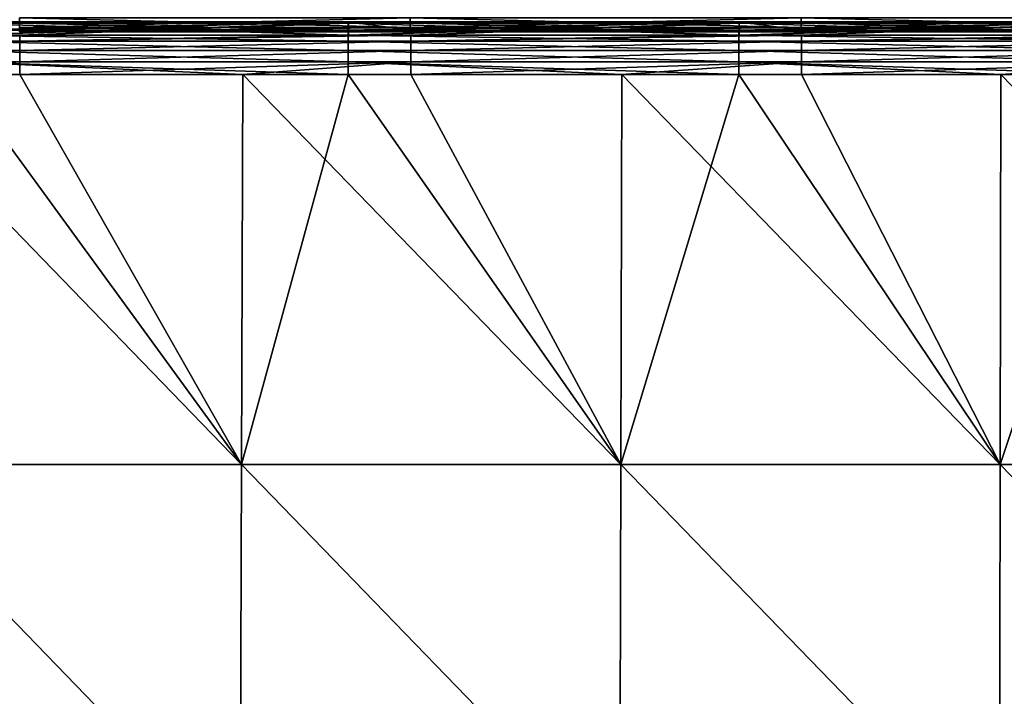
# Model space of a CAD drawing. Header units: millimetres. Extents: x -125 to 125, y -4 to 53.
# Tile 67 of 166: x -50 to -27, y 25 to 41. Entities that reach past the tile are written whole.
import ezdxf

# ---------------------------------------------------------------- set-up
doc = ezdxf.new("R2010")
doc.units = ezdxf.units.MM
doc.header["$LTSCALE"] = 65.185185
for name, color, linetype in [('203', 7, 'CONTINUOUS'), ('205', 7, 'CONTINUOUS'), ('217', 7, 'CONTINUOUS'), ('218', 7, 'CONTINUOUS'), ('219', 7, 'CONTINUOUS'), ('220', 7, 'CONTINUOUS'), ('231', 7, 'CONTINUOUS'), ('232', 7, 'CONTINUOUS')]:
    doc.layers.add(name, color=color, linetype=linetype)

msp = doc.modelspace()

# ---------------------------------------------------------------- linework, layer by layer
at = {"layer": '203', "color": 7, "linetype": 'CONTINUOUS'}
for points in [[(-53.458, 30.395, 49.735), (-44.548, 30.395, 49.735), (-53.423, 39.565, 49.655), (-53.458, 30.395, 49.735)], [(-53.423, 39.565, 49.655), (-44.548, 30.395, 49.735), (-49.754, 39.565, 49.655), (-53.423, 39.565, 49.655)], [(-49.754, 39.565, 49.655), (-44.548, 30.395, 49.735), (-44.52, 39.565, 49.655), (-49.754, 39.565, 49.655)], [(-44.548, 30.395, 49.735), (-35.638, 30.395, 49.735), (-44.52, 39.565, 49.655), (-44.548, 30.395, 49.735)], [(-44.52, 39.565, 49.655), (-35.638, 30.395, 49.735), (-40.575, 39.565, 49.655), (-44.52, 39.565, 49.655)], [(-40.575, 39.565, 49.655), (-35.638, 30.395, 49.735), (-35.616, 39.565, 49.655), (-40.575, 39.565, 49.655)], [(-35.638, 30.395, 49.735), (-26.729, 30.395, 49.735), (-35.616, 39.565, 49.655), (-35.638, 30.395, 49.735)], [(-35.616, 39.565, 49.655), (-26.729, 30.395, 49.735), (-31.395, 39.565, 49.655), (-35.616, 39.565, 49.655)], [(-31.395, 39.565, 49.655), (-26.729, 30.395, 49.735), (-26.712, 39.565, 49.655), (-31.395, 39.565, 49.655)], [(-26.729, 30.395, 49.735), (-17.819, 30.395, 49.735), (-26.712, 39.565, 49.655), (-26.729, 30.395, 49.735)], [(-26.712, 39.565, 49.655), (-17.819, 30.395, 49.735), (-22.215, 39.565, 49.655), (-26.712, 39.565, 49.655)], [(-53.458, 30.395, 49.735), (-53.492, 21.215, 49.815), (-44.577, 21.215, 49.815), (-53.458, 30.395, 49.735)], [(-44.548, 30.395, 49.735), (-53.458, 30.395, 49.735), (-44.577, 21.215, 49.815), (-44.548, 30.395, 49.735)], [(-44.548, 30.395, 49.735), (-44.577, 21.215, 49.815), (-35.661, 21.215, 49.815), (-44.548, 30.395, 49.735)], [(-35.638, 30.395, 49.735), (-44.548, 30.395, 49.735), (-35.661, 21.215, 49.815), (-35.638, 30.395, 49.735)], [(-35.638, 30.395, 49.735), (-35.661, 21.215, 49.815), (-26.746, 21.215, 49.815), (-35.638, 30.395, 49.735)], [(-26.729, 30.395, 49.735), (-35.638, 30.395, 49.735), (-26.746, 21.215, 49.815), (-26.729, 30.395, 49.735)], [(-26.729, 30.395, 49.735), (-26.746, 21.215, 49.815), (-17.831, 21.215, 49.815), (-26.729, 30.395, 49.735)], [(-17.819, 30.395, 49.735), (-26.729, 30.395, 49.735), (-17.831, 21.215, 49.815), (-17.819, 30.395, 49.735)]]:
    msp.add_3dface(points, dxfattribs=at)
at = {"layer": '205', "color": 7, "linetype": 'CONTINUOUS'}
for points in [[(-44.548, 30.395, -49.735), (-53.458, 30.395, -49.735), (-51.225, 39.565, -49.655), (-44.548, 30.395, -49.735)], [(-44.52, 39.565, -49.655), (-44.548, 30.395, -49.735), (-51.225, 39.565, -49.655), (-44.52, 39.565, -49.655)], [(-35.638, 30.395, -49.735), (-44.548, 30.395, -49.735), (-42.045, 39.565, -49.655), (-35.638, 30.395, -49.735)], [(-42.045, 39.565, -49.655), (-44.548, 30.395, -49.735), (-44.52, 39.565, -49.655), (-42.045, 39.565, -49.655)], [(-35.616, 39.565, -49.655), (-35.638, 30.395, -49.735), (-42.045, 39.565, -49.655), (-35.616, 39.565, -49.655)], [(-26.729, 30.395, -49.735), (-35.638, 30.395, -49.735), (-32.865, 39.565, -49.655), (-26.729, 30.395, -49.735)], [(-32.865, 39.565, -49.655), (-35.638, 30.395, -49.735), (-35.616, 39.565, -49.655), (-32.865, 39.565, -49.655)], [(-26.712, 39.565, -49.655), (-26.729, 30.395, -49.735), (-32.865, 39.565, -49.655), (-26.712, 39.565, -49.655)], [(-23.685, 39.565, -49.655), (-26.729, 30.395, -49.735), (-26.712, 39.565, -49.655), (-23.685, 39.565, -49.655)], [(-17.819, 30.395, -49.735), (-26.729, 30.395, -49.735), (-23.685, 39.565, -49.655), (-17.819, 30.395, -49.735)], [(-53.458, 30.395, -49.735), (-44.577, 21.215, -49.815), (-53.492, 21.215, -49.815), (-53.458, 30.395, -49.735)], [(-53.458, 30.395, -49.735), (-44.548, 30.395, -49.735), (-44.577, 21.215, -49.815), (-53.458, 30.395, -49.735)], [(-44.548, 30.395, -49.735), (-35.661, 21.215, -49.815), (-44.577, 21.215, -49.815), (-44.548, 30.395, -49.735)], [(-44.548, 30.395, -49.735), (-35.638, 30.395, -49.735), (-35.661, 21.215, -49.815), (-44.548, 30.395, -49.735)], [(-35.638, 30.395, -49.735), (-26.746, 21.215, -49.815), (-35.661, 21.215, -49.815), (-35.638, 30.395, -49.735)], [(-35.638, 30.395, -49.735), (-26.729, 30.395, -49.735), (-26.746, 21.215, -49.815), (-35.638, 30.395, -49.735)], [(-26.729, 30.395, -49.735), (-17.831, 21.215, -49.815), (-26.746, 21.215, -49.815), (-26.729, 30.395, -49.735)], [(-26.729, 30.395, -49.735), (-17.819, 30.395, -49.735), (-17.831, 21.215, -49.815), (-26.729, 30.395, -49.735)]]:
    msp.add_3dface(points, dxfattribs=at)
at = {"layer": '217', "linetype": 'CONTINUOUS'}
for points in [[(-51.225, 40.491, -49.011), (-51.222, 40.766, -47.956), (-42.045, 40.491, -49.011), (-51.225, 40.491, -49.011)], [(-51.222, 40.766, -47.956), (-51.219, 40.805, -46.867), (-42.042, 40.766, -47.956), (-51.222, 40.766, -47.956)], [(-42.045, 40.491, -49.011), (-51.222, 40.766, -47.956), (-42.042, 40.766, -47.956), (-42.045, 40.491, -49.011)], [(-51.219, 40.805, -46.867), (-51.217, 40.608, -45.796), (-42.039, 40.805, -46.867), (-51.219, 40.805, -46.867)], [(-42.042, 40.766, -47.956), (-51.219, 40.805, -46.867), (-42.039, 40.805, -46.867), (-42.042, 40.766, -47.956)], [(-42.039, 40.805, -46.867), (-51.217, 40.608, -45.796), (-49.763, 40.608, -45.796), (-42.039, 40.805, -46.867)], [(-42.037, 40.608, -45.796), (-42.039, 40.805, -46.867), (-49.763, 40.608, -45.796), (-42.037, 40.608, -45.796)], [(-42.045, 40.491, -49.011), (-42.042, 40.766, -47.956), (-32.865, 40.491, -49.011), (-42.045, 40.491, -49.011)], [(-42.042, 40.766, -47.956), (-42.039, 40.805, -46.867), (-32.862, 40.766, -47.956), (-42.042, 40.766, -47.956)], [(-32.865, 40.491, -49.011), (-42.042, 40.766, -47.956), (-32.862, 40.766, -47.956), (-32.865, 40.491, -49.011)], [(-42.039, 40.805, -46.867), (-42.037, 40.608, -45.796), (-32.859, 40.805, -46.867), (-42.039, 40.805, -46.867)], [(-32.862, 40.766, -47.956), (-42.039, 40.805, -46.867), (-32.859, 40.805, -46.867), (-32.862, 40.766, -47.956)], [(-32.859, 40.805, -46.867), (-42.037, 40.608, -45.796), (-40.583, 40.608, -45.796), (-32.859, 40.805, -46.867)], [(-32.857, 40.608, -45.796), (-32.859, 40.805, -46.867), (-40.583, 40.608, -45.796), (-32.857, 40.608, -45.796)], [(-32.865, 40.491, -49.011), (-32.862, 40.766, -47.956), (-23.685, 40.491, -49.011), (-32.865, 40.491, -49.011)], [(-32.862, 40.766, -47.956), (-32.859, 40.805, -46.867), (-23.682, 40.766, -47.956), (-32.862, 40.766, -47.956)], [(-23.685, 40.491, -49.011), (-32.862, 40.766, -47.956), (-23.682, 40.766, -47.956), (-23.685, 40.491, -49.011)], [(-23.682, 40.766, -47.956), (-32.859, 40.805, -46.867), (-23.679, 40.805, -46.867), (-23.682, 40.766, -47.956)], [(-32.859, 40.805, -46.867), (-32.857, 40.608, -45.796), (-23.679, 40.805, -46.867), (-32.859, 40.805, -46.867)], [(-23.679, 40.805, -46.867), (-32.857, 40.608, -45.796), (-31.403, 40.608, -45.796), (-23.679, 40.805, -46.867)], [(-23.677, 40.608, -45.796), (-23.679, 40.805, -46.867), (-31.403, 40.608, -45.796), (-23.677, 40.608, -45.796)]]:
    msp.add_3dface(points, dxfattribs=at)
at = {"layer": '218', "linetype": 'CONTINUOUS'}
for points in [[(-42.037, 40.766, 47.956), (-42.037, 40.805, 46.867), (-51.217, 40.766, 47.956), (-42.037, 40.766, 47.956)], [(-51.217, 40.766, 47.956), (-42.037, 40.805, 46.867), (-51.217, 40.805, 46.867), (-51.217, 40.766, 47.956)], [(-42.037, 40.805, 46.867), (-42.037, 40.608, 45.796), (-51.217, 40.805, 46.867), (-42.037, 40.805, 46.867)], [(-51.217, 40.805, 46.867), (-42.037, 40.608, 45.796), (-49.763, 40.608, 45.796), (-51.217, 40.805, 46.867)], [(-51.217, 40.491, 49.011), (-42.037, 40.766, 47.956), (-51.217, 40.766, 47.956), (-51.217, 40.491, 49.011)], [(-49.754, 40.491, 49.011), (-42.037, 40.766, 47.956), (-51.217, 40.491, 49.011), (-49.754, 40.491, 49.011)], [(-42.037, 40.491, 49.011), (-42.037, 40.766, 47.956), (-49.754, 40.491, 49.011), (-42.037, 40.491, 49.011)], [(-42.037, 40.608, 45.796), (-42.037, 40.805, 46.867), (-40.583, 40.608, 45.796), (-42.037, 40.608, 45.796)], [(-32.857, 40.766, 47.956), (-32.857, 40.805, 46.867), (-42.037, 40.766, 47.956), (-32.857, 40.766, 47.956)], [(-42.037, 40.805, 46.867), (-32.857, 40.608, 45.796), (-40.583, 40.608, 45.796), (-42.037, 40.805, 46.867)], [(-42.037, 40.766, 47.956), (-32.857, 40.805, 46.867), (-42.037, 40.805, 46.867), (-42.037, 40.766, 47.956)], [(-32.857, 40.805, 46.867), (-32.857, 40.608, 45.796), (-42.037, 40.805, 46.867), (-32.857, 40.805, 46.867)], [(-42.037, 40.491, 49.011), (-32.857, 40.766, 47.956), (-42.037, 40.766, 47.956), (-42.037, 40.491, 49.011)], [(-40.575, 40.491, 49.011), (-32.857, 40.766, 47.956), (-42.037, 40.491, 49.011), (-40.575, 40.491, 49.011)], [(-32.857, 40.491, 49.011), (-32.857, 40.766, 47.956), (-40.575, 40.491, 49.011), (-32.857, 40.491, 49.011)], [(-23.677, 40.766, 47.956), (-23.677, 40.805, 46.867), (-32.857, 40.766, 47.956), (-23.677, 40.766, 47.956)], [(-23.677, 40.805, 46.867), (-23.677, 40.608, 45.796), (-32.857, 40.805, 46.867), (-23.677, 40.805, 46.867)], [(-32.857, 40.766, 47.956), (-23.677, 40.805, 46.867), (-32.857, 40.805, 46.867), (-32.857, 40.766, 47.956)], [(-32.857, 40.805, 46.867), (-23.677, 40.608, 45.796), (-31.403, 40.608, 45.796), (-32.857, 40.805, 46.867)], [(-32.857, 40.608, 45.796), (-32.857, 40.805, 46.867), (-31.403, 40.608, 45.796), (-32.857, 40.608, 45.796)], [(-31.395, 40.491, 49.011), (-23.677, 40.766, 47.956), (-32.857, 40.491, 49.011), (-31.395, 40.491, 49.011)], [(-32.857, 40.491, 49.011), (-23.677, 40.766, 47.956), (-32.857, 40.766, 47.956), (-32.857, 40.491, 49.011)], [(-23.677, 40.491, 49.011), (-23.677, 40.766, 47.956), (-31.395, 40.491, 49.011), (-23.677, 40.491, 49.011)]]:
    msp.add_3dface(points, dxfattribs=at)
at = {"layer": '219', "linetype": 'CONTINUOUS'}
for points in [[(-49.754, 40.344, 49.271), (-49.754, 40.491, 49.011), (-58.934, 40.344, 49.271), (-49.754, 40.344, 49.271)], [(-49.754, 40.491, 49.011), (-51.217, 40.491, 49.011), (-58.934, 40.344, 49.271), (-49.754, 40.491, 49.011)], [(-40.575, 40.491, 49.011), (-42.037, 40.491, 49.011), (-49.754, 40.344, 49.271), (-40.575, 40.491, 49.011)], [(-42.037, 40.491, 49.011), (-49.754, 40.491, 49.011), (-49.754, 40.344, 49.271), (-42.037, 40.491, 49.011)], [(-40.575, 40.344, 49.271), (-40.575, 40.491, 49.011), (-49.754, 40.344, 49.271), (-40.575, 40.344, 49.271)], [(-31.395, 40.491, 49.011), (-32.857, 40.491, 49.011), (-40.575, 40.344, 49.271), (-31.395, 40.491, 49.011)], [(-32.857, 40.491, 49.011), (-40.575, 40.491, 49.011), (-40.575, 40.344, 49.271), (-32.857, 40.491, 49.011)], [(-31.395, 40.344, 49.271), (-31.395, 40.491, 49.011), (-40.575, 40.344, 49.271), (-31.395, 40.344, 49.271)], [(-22.215, 40.344, 49.271), (-22.215, 40.491, 49.011), (-31.395, 40.344, 49.271), (-22.215, 40.344, 49.271)], [(-23.677, 40.491, 49.011), (-31.395, 40.491, 49.011), (-31.395, 40.344, 49.271), (-23.677, 40.491, 49.011)], [(-22.215, 40.491, 49.011), (-23.677, 40.491, 49.011), (-31.395, 40.344, 49.271), (-22.215, 40.491, 49.011)], [(-58.934, 40.128, 49.476), (-49.754, 40.344, 49.271), (-58.934, 40.344, 49.271), (-58.934, 40.128, 49.476)], [(-49.754, 40.128, 49.476), (-49.754, 40.344, 49.271), (-58.934, 40.128, 49.476), (-49.754, 40.128, 49.476)], [(-40.575, 40.128, 49.476), (-40.575, 40.344, 49.271), (-49.754, 40.128, 49.476), (-40.575, 40.128, 49.476)], [(-49.754, 40.128, 49.476), (-40.575, 40.344, 49.271), (-49.754, 40.344, 49.271), (-49.754, 40.128, 49.476)], [(-31.395, 40.128, 49.476), (-31.395, 40.344, 49.271), (-40.575, 40.128, 49.476), (-31.395, 40.128, 49.476)], [(-40.575, 40.128, 49.476), (-31.395, 40.344, 49.271), (-40.575, 40.344, 49.271), (-40.575, 40.128, 49.476)], [(-22.215, 40.128, 49.476), (-22.215, 40.344, 49.271), (-31.395, 40.128, 49.476), (-22.215, 40.128, 49.476)], [(-31.395, 40.128, 49.476), (-22.215, 40.344, 49.271), (-31.395, 40.344, 49.271), (-31.395, 40.128, 49.476)], [(-49.754, 39.86, 49.608), (-49.754, 40.128, 49.476), (-58.934, 39.86, 49.608), (-49.754, 39.86, 49.608)], [(-58.934, 39.86, 49.608), (-49.754, 40.128, 49.476), (-58.934, 40.128, 49.476), (-58.934, 39.86, 49.608)], [(-40.575, 39.86, 49.608), (-40.575, 40.128, 49.476), (-49.754, 39.86, 49.608), (-40.575, 39.86, 49.608)], [(-49.754, 39.86, 49.608), (-40.575, 40.128, 49.476), (-49.754, 40.128, 49.476), (-49.754, 39.86, 49.608)], [(-40.575, 39.86, 49.608), (-31.395, 40.128, 49.476), (-40.575, 40.128, 49.476), (-40.575, 39.86, 49.608)], [(-31.395, 39.86, 49.608), (-31.395, 40.128, 49.476), (-40.575, 39.86, 49.608), (-31.395, 39.86, 49.608)], [(-31.395, 39.86, 49.608), (-22.215, 40.128, 49.476), (-31.395, 40.128, 49.476), (-31.395, 39.86, 49.608)], [(-22.215, 39.86, 49.608), (-22.215, 40.128, 49.476), (-31.395, 39.86, 49.608), (-22.215, 39.86, 49.608)], [(-58.934, 39.565, 49.655), (-49.754, 39.86, 49.608), (-58.934, 39.86, 49.608), (-58.934, 39.565, 49.655)], [(-58.934, 39.565, 49.655), (-53.423, 39.565, 49.655), (-49.754, 39.86, 49.608), (-58.934, 39.565, 49.655)], [(-53.423, 39.565, 49.655), (-49.754, 39.565, 49.655), (-49.754, 39.86, 49.608), (-53.423, 39.565, 49.655)], [(-49.754, 39.565, 49.655), (-40.575, 39.86, 49.608), (-49.754, 39.86, 49.608), (-49.754, 39.565, 49.655)], [(-49.754, 39.565, 49.655), (-44.52, 39.565, 49.655), (-40.575, 39.86, 49.608), (-49.754, 39.565, 49.655)], [(-44.52, 39.565, 49.655), (-40.575, 39.565, 49.655), (-40.575, 39.86, 49.608), (-44.52, 39.565, 49.655)], [(-40.575, 39.565, 49.655), (-31.395, 39.86, 49.608), (-40.575, 39.86, 49.608), (-40.575, 39.565, 49.655)], [(-40.575, 39.565, 49.655), (-35.616, 39.565, 49.655), (-31.395, 39.86, 49.608), (-40.575, 39.565, 49.655)], [(-35.616, 39.565, 49.655), (-31.395, 39.565, 49.655), (-31.395, 39.86, 49.608), (-35.616, 39.565, 49.655)], [(-31.395, 39.565, 49.655), (-22.215, 39.86, 49.608), (-31.395, 39.86, 49.608), (-31.395, 39.565, 49.655)], [(-31.395, 39.565, 49.655), (-26.712, 39.565, 49.655), (-22.215, 39.86, 49.608), (-31.395, 39.565, 49.655)], [(-26.712, 39.565, 49.655), (-22.215, 39.565, 49.655), (-22.215, 39.86, 49.608), (-26.712, 39.565, 49.655)]]:
    msp.add_3dface(points, dxfattribs=at)
at = {"layer": '220', "linetype": 'CONTINUOUS'}
for points in [[(-49.763, 40.671, 45.062), (-40.583, 40.898, 44.764), (-49.763, 40.898, 44.764), (-49.763, 40.671, 45.062)], [(-40.583, 40.671, 45.062), (-40.583, 40.898, 44.764), (-49.763, 40.671, 45.062), (-40.583, 40.671, 45.062)], [(-40.583, 40.671, 45.062), (-31.403, 40.898, 44.764), (-40.583, 40.898, 44.764), (-40.583, 40.671, 45.062)], [(-31.403, 40.671, 45.062), (-31.403, 40.898, 44.764), (-40.583, 40.671, 45.062), (-31.403, 40.671, 45.062)], [(-22.223, 40.671, 45.062), (-22.223, 40.898, 44.764), (-31.403, 40.671, 45.062), (-22.223, 40.671, 45.062)], [(-31.403, 40.671, 45.062), (-22.223, 40.898, 44.764), (-31.403, 40.898, 44.764), (-31.403, 40.671, 45.062)], [(-49.763, 40.57, 45.423), (-40.583, 40.671, 45.062), (-49.763, 40.671, 45.062), (-49.763, 40.57, 45.423)], [(-40.583, 40.57, 45.423), (-40.583, 40.671, 45.062), (-49.763, 40.57, 45.423), (-40.583, 40.57, 45.423)], [(-49.763, 40.608, 45.796), (-42.037, 40.608, 45.796), (-40.583, 40.57, 45.423), (-49.763, 40.608, 45.796)], [(-49.763, 40.608, 45.796), (-40.583, 40.57, 45.423), (-49.763, 40.57, 45.423), (-49.763, 40.608, 45.796)], [(-42.037, 40.608, 45.796), (-40.583, 40.608, 45.796), (-40.583, 40.57, 45.423), (-42.037, 40.608, 45.796)], [(-40.583, 40.57, 45.423), (-31.403, 40.671, 45.062), (-40.583, 40.671, 45.062), (-40.583, 40.57, 45.423)], [(-31.403, 40.57, 45.423), (-31.403, 40.671, 45.062), (-40.583, 40.57, 45.423), (-31.403, 40.57, 45.423)], [(-40.583, 40.608, 45.796), (-32.857, 40.608, 45.796), (-31.403, 40.57, 45.423), (-40.583, 40.608, 45.796)], [(-40.583, 40.608, 45.796), (-31.403, 40.57, 45.423), (-40.583, 40.57, 45.423), (-40.583, 40.608, 45.796)], [(-32.857, 40.608, 45.796), (-31.403, 40.608, 45.796), (-31.403, 40.57, 45.423), (-32.857, 40.608, 45.796)], [(-22.223, 40.57, 45.423), (-22.223, 40.671, 45.062), (-31.403, 40.57, 45.423), (-22.223, 40.57, 45.423)], [(-31.403, 40.57, 45.423), (-22.223, 40.671, 45.062), (-31.403, 40.671, 45.062), (-31.403, 40.57, 45.423)], [(-31.403, 40.608, 45.796), (-23.677, 40.608, 45.796), (-22.223, 40.57, 45.423), (-31.403, 40.608, 45.796)], [(-31.403, 40.608, 45.796), (-22.223, 40.57, 45.423), (-31.403, 40.57, 45.423), (-31.403, 40.608, 45.796)]]:
    msp.add_3dface(points, dxfattribs=at)
at = {"layer": '231', "linetype": 'CONTINUOUS'}
for points in [[(-49.763, 40.898, -44.764), (-40.583, 40.671, -45.062), (-49.763, 40.671, -45.062), (-49.763, 40.898, -44.764)], [(-40.583, 40.898, -44.764), (-40.583, 40.671, -45.062), (-49.763, 40.898, -44.764), (-40.583, 40.898, -44.764)], [(-31.403, 40.898, -44.764), (-31.403, 40.671, -45.062), (-40.583, 40.898, -44.764), (-31.403, 40.898, -44.764)], [(-40.583, 40.898, -44.764), (-31.403, 40.671, -45.062), (-40.583, 40.671, -45.062), (-40.583, 40.898, -44.764)], [(-22.223, 40.898, -44.764), (-22.223, 40.671, -45.062), (-31.403, 40.898, -44.764), (-22.223, 40.898, -44.764)], [(-31.403, 40.898, -44.764), (-22.223, 40.671, -45.062), (-31.403, 40.671, -45.062), (-31.403, 40.898, -44.764)], [(-40.583, 40.671, -45.062), (-40.583, 40.57, -45.423), (-49.763, 40.671, -45.062), (-40.583, 40.671, -45.062)], [(-49.763, 40.671, -45.062), (-40.583, 40.57, -45.423), (-49.763, 40.57, -45.423), (-49.763, 40.671, -45.062)], [(-42.037, 40.608, -45.796), (-49.763, 40.608, -45.796), (-49.763, 40.57, -45.423), (-42.037, 40.608, -45.796)], [(-40.583, 40.608, -45.796), (-42.037, 40.608, -45.796), (-49.763, 40.57, -45.423), (-40.583, 40.608, -45.796)], [(-40.583, 40.57, -45.423), (-40.583, 40.608, -45.796), (-49.763, 40.57, -45.423), (-40.583, 40.57, -45.423)], [(-31.403, 40.671, -45.062), (-31.403, 40.57, -45.423), (-40.583, 40.671, -45.062), (-31.403, 40.671, -45.062)], [(-40.583, 40.671, -45.062), (-31.403, 40.57, -45.423), (-40.583, 40.57, -45.423), (-40.583, 40.671, -45.062)], [(-32.857, 40.608, -45.796), (-40.583, 40.608, -45.796), (-40.583, 40.57, -45.423), (-32.857, 40.608, -45.796)], [(-31.403, 40.608, -45.796), (-32.857, 40.608, -45.796), (-40.583, 40.57, -45.423), (-31.403, 40.608, -45.796)], [(-31.403, 40.57, -45.423), (-31.403, 40.608, -45.796), (-40.583, 40.57, -45.423), (-31.403, 40.57, -45.423)], [(-22.223, 40.671, -45.062), (-22.223, 40.57, -45.423), (-31.403, 40.671, -45.062), (-22.223, 40.671, -45.062)], [(-31.403, 40.671, -45.062), (-22.223, 40.57, -45.423), (-31.403, 40.57, -45.423), (-31.403, 40.671, -45.062)], [(-23.677, 40.608, -45.796), (-31.403, 40.608, -45.796), (-31.403, 40.57, -45.423), (-23.677, 40.608, -45.796)], [(-22.223, 40.608, -45.796), (-23.677, 40.608, -45.796), (-31.403, 40.57, -45.423), (-22.223, 40.608, -45.796)], [(-22.223, 40.57, -45.423), (-22.223, 40.608, -45.796), (-31.403, 40.57, -45.423), (-22.223, 40.57, -45.423)]]:
    msp.add_3dface(points, dxfattribs=at)
at = {"layer": '232', "linetype": 'CONTINUOUS'}
for points in [[(-51.225, 40.491, -49.011), (-42.045, 40.491, -49.011), (-42.045, 40.344, -49.271), (-51.225, 40.491, -49.011)], [(-51.225, 40.344, -49.271), (-51.225, 40.491, -49.011), (-42.045, 40.344, -49.271), (-51.225, 40.344, -49.271)], [(-42.045, 40.491, -49.011), (-32.865, 40.491, -49.011), (-32.865, 40.344, -49.271), (-42.045, 40.491, -49.011)], [(-42.045, 40.344, -49.271), (-42.045, 40.491, -49.011), (-32.865, 40.344, -49.271), (-42.045, 40.344, -49.271)], [(-32.865, 40.491, -49.011), (-23.685, 40.491, -49.011), (-23.685, 40.344, -49.271), (-32.865, 40.491, -49.011)], [(-32.865, 40.344, -49.271), (-32.865, 40.491, -49.011), (-23.685, 40.344, -49.271), (-32.865, 40.344, -49.271)], [(-42.045, 40.128, -49.476), (-51.225, 40.344, -49.271), (-42.045, 40.344, -49.271), (-42.045, 40.128, -49.476)], [(-51.225, 40.128, -49.476), (-51.225, 40.344, -49.271), (-42.045, 40.128, -49.476), (-51.225, 40.128, -49.476)], [(-42.045, 40.128, -49.476), (-42.045, 40.344, -49.271), (-32.865, 40.128, -49.476), (-42.045, 40.128, -49.476)], [(-32.865, 40.128, -49.476), (-42.045, 40.344, -49.271), (-32.865, 40.344, -49.271), (-32.865, 40.128, -49.476)], [(-23.685, 40.128, -49.476), (-32.865, 40.344, -49.271), (-23.685, 40.344, -49.271), (-23.685, 40.128, -49.476)], [(-32.865, 40.128, -49.476), (-32.865, 40.344, -49.271), (-23.685, 40.128, -49.476), (-32.865, 40.128, -49.476)], [(-51.225, 39.86, -49.608), (-51.225, 40.128, -49.476), (-42.045, 39.86, -49.608), (-51.225, 39.86, -49.608)], [(-42.045, 39.86, -49.608), (-51.225, 40.128, -49.476), (-42.045, 40.128, -49.476), (-42.045, 39.86, -49.608)], [(-42.045, 39.86, -49.608), (-42.045, 40.128, -49.476), (-32.865, 39.86, -49.608), (-42.045, 39.86, -49.608)], [(-32.865, 39.86, -49.608), (-42.045, 40.128, -49.476), (-32.865, 40.128, -49.476), (-32.865, 39.86, -49.608)], [(-23.685, 39.86, -49.608), (-32.865, 40.128, -49.476), (-23.685, 40.128, -49.476), (-23.685, 39.86, -49.608)], [(-32.865, 39.86, -49.608), (-32.865, 40.128, -49.476), (-23.685, 39.86, -49.608), (-32.865, 39.86, -49.608)], [(-42.045, 39.565, -49.655), (-44.52, 39.565, -49.655), (-51.225, 39.86, -49.608), (-42.045, 39.565, -49.655)], [(-42.045, 39.565, -49.655), (-51.225, 39.86, -49.608), (-42.045, 39.86, -49.608), (-42.045, 39.565, -49.655)], [(-44.52, 39.565, -49.655), (-51.225, 39.565, -49.655), (-51.225, 39.86, -49.608), (-44.52, 39.565, -49.655)], [(-32.865, 39.565, -49.655), (-35.616, 39.565, -49.655), (-42.045, 39.86, -49.608), (-32.865, 39.565, -49.655)], [(-32.865, 39.565, -49.655), (-42.045, 39.86, -49.608), (-32.865, 39.86, -49.608), (-32.865, 39.565, -49.655)], [(-35.616, 39.565, -49.655), (-42.045, 39.565, -49.655), (-42.045, 39.86, -49.608), (-35.616, 39.565, -49.655)], [(-23.685, 39.565, -49.655), (-26.712, 39.565, -49.655), (-32.865, 39.86, -49.608), (-23.685, 39.565, -49.655)], [(-23.685, 39.565, -49.655), (-32.865, 39.86, -49.608), (-23.685, 39.86, -49.608), (-23.685, 39.565, -49.655)], [(-26.712, 39.565, -49.655), (-32.865, 39.565, -49.655), (-32.865, 39.86, -49.608), (-26.712, 39.565, -49.655)]]:
    msp.add_3dface(points, dxfattribs=at)

doc.saveas('drawing.dxf')
